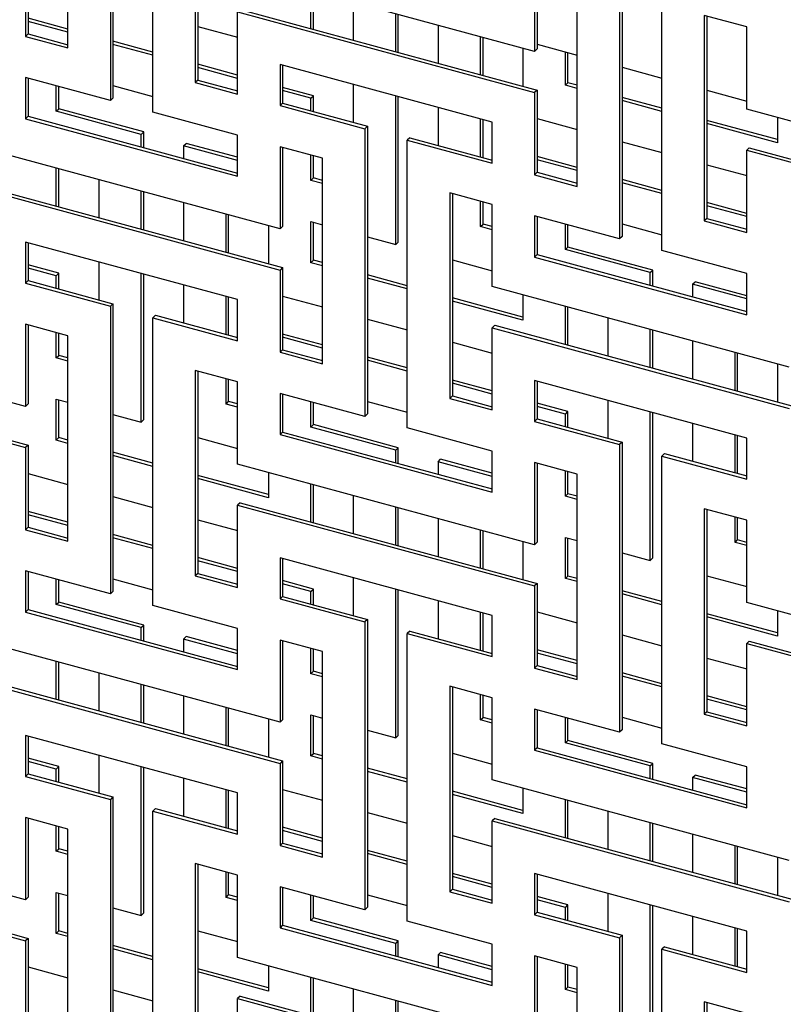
# Model space of a CAD drawing. Header units: millimetres. Extents: x -474 to 5676, y -231 to 4074.
# Tile 36 of 43: x 4274 to 4407, y 2572 to 2743. Entities that reach past the tile are written whole.
import ezdxf

# ---------------------------------------------------------------- set-up
doc = ezdxf.new("R2010")
doc.units = ezdxf.units.MM
doc.header["$LTSCALE"] = 12

msp = doc.modelspace()

# ---------------------------------------------------------------- linework, layer by layer
for p, q in [((4289.64, 2779.18), (4289.64, 2729.18)), ((4290.09, 2779.62), (4290.09, 2729.62)), ((4297.01, 2727.18), (4297.01, 2777.18)), ((4282.27, 2738.33), (4282.27, 2774.04)), ((4304.38, 2768.03), (4304.38, 2732.32)), ((4304.83, 2767.91), (4304.83, 2732.75)), ((4274.9, 2754.61), (4274.9, 2740.33)), ((4275.35, 2755.05), (4275.35, 2740.77)), ((4378.08, 2755.14), (4378.08, 2705.14)), ((4378.53, 2755.58), (4378.53, 2705.58)), ((4385.45, 2703.14), (4385.45, 2753.14)), ((4363.34, 2737.72), (4311.75, 2751.74)), ((4363.34, 2752.01), (4363.34, 2737.72)), ((4363.79, 2751.88), (4363.79, 2738.16)), ((4370.71, 2714.29), (4370.71, 2750)), ((4324.47, 2741.7), (4324.47, 2748.29)), ((4324.91, 2741.58), (4324.91, 2748.16)), ((4331.84, 2746.28), (4331.84, 2739.7)), ((4311.75, 2730.31), (4311.75, 2744.6)), ((4311.75, 2744.6), (4363.34, 2730.58)), ((4312.2, 2745.04), (4363.79, 2731.01)), ((4282.27, 2741.62), (4275.35, 2743.5)), ((4282.27, 2741.06), (4275.35, 2742.95)), ((4339.21, 2737.7), (4339.21, 2744.28)), ((4339.65, 2737.57), (4339.65, 2744.16)), ((4400.19, 2741.99), (4392.82, 2743.99)), ((4392.82, 2743.99), (4392.82, 2708.28)), ((4393.27, 2743.87), (4393.27, 2708.72)), ((4304.83, 2742.08), (4311.75, 2740.2)), ((4346.58, 2742.28), (4346.58, 2735.69)), ((4400.19, 2727.71), (4400.19, 2741.99)), ((4275.35, 2740.77), (4274.9, 2740.33)), ((4274.9, 2740.33), (4282.27, 2738.33)), ((4275.35, 2740.77), (4282.27, 2738.88)), ((4297.01, 2737.62), (4290.09, 2739.5)), ((4353.95, 2733.69), (4353.95, 2740.27)), ((4354.39, 2733.57), (4354.39, 2740.15)), ((4297.01, 2737.06), (4290.09, 2738.94)), ((4361.32, 2738.27), (4361.32, 2731.69)), ((4363.79, 2738.16), (4363.34, 2737.72)), ((4363.79, 2738.99), (4370.71, 2737.11)), ((4368.69, 2731.86), (4368.69, 2737.66)), ((4369.13, 2732.3), (4369.13, 2737.54)), ((4311.75, 2733.61), (4304.83, 2735.49)), ((4311.75, 2733.05), (4304.83, 2734.93)), ((4355.97, 2725.44), (4319.12, 2735.45)), ((4319.12, 2735.45), (4319.12, 2728.31)), ((4319.57, 2735.33), (4319.57, 2728.75)), ((4378.53, 2734.99), (4385.45, 2733.1)), ((4289.64, 2729.18), (4274.9, 2733.18)), ((4274.9, 2733.18), (4274.9, 2726.04)), ((4275.35, 2733.06), (4275.35, 2726.48)), ((4304.83, 2732.75), (4304.38, 2732.32)), ((4304.38, 2732.32), (4311.75, 2730.31)), ((4304.83, 2732.75), (4311.75, 2730.87)), ((4280.24, 2727.33), (4280.24, 2731.73)), ((4280.69, 2727.77), (4280.69, 2731.61)), ((4290.09, 2731.8), (4297.01, 2729.91)), ((4324.91, 2730.03), (4319.57, 2731.49)), ((4324.47, 2729.6), (4319.57, 2730.93)), ((4331.84, 2732), (4331.84, 2725.41)), ((4363.79, 2731.01), (4363.34, 2730.58)), ((4363.79, 2731.01), (4363.79, 2716.73)), ((4368.69, 2731.86), (4369.13, 2732.3)), ((4370.71, 2731.31), (4368.69, 2731.86)), ((4370.71, 2731.87), (4369.13, 2732.3)), ((4393.27, 2730.98), (4400.19, 2729.1)), ((4290.09, 2729.62), (4289.64, 2729.18)), ((4324.47, 2729.6), (4324.91, 2730.03)), ((4324.47, 2727.42), (4324.47, 2729.6)), ((4324.91, 2727.29), (4324.91, 2730.03)), ((4339.21, 2704.16), (4339.21, 2729.99)), ((4339.65, 2704.6), (4339.65, 2729.87)), ((4363.34, 2730.58), (4363.34, 2716.29)), ((4385.45, 2727.87), (4378.53, 2729.75)), ((4385.45, 2727.31), (4378.53, 2729.19)), ((4280.24, 2727.33), (4280.69, 2727.77)), ((4294.98, 2723.32), (4280.24, 2727.33)), ((4295.43, 2723.76), (4280.69, 2727.77)), ((4319.57, 2728.75), (4319.12, 2728.31)), ((4319.12, 2728.31), (4333.86, 2724.3)), ((4319.57, 2728.75), (4334.31, 2724.74)), ((4346.58, 2727.99), (4346.58, 2721.41)), ((4451.78, 2713.68), (4400.19, 2727.71)), ((4275.35, 2726.48), (4274.9, 2726.04)), ((4274.9, 2726.04), (4311.75, 2716.03)), ((4275.35, 2726.48), (4311.75, 2716.58)), ((4311.75, 2723.17), (4297.01, 2727.18)), ((4353.95, 2719.4), (4353.95, 2725.99)), ((4354.39, 2719.28), (4354.39, 2725.86)), ((4363.79, 2726.05), (4370.71, 2724.17)), ((4405.54, 2722.41), (4393.27, 2725.74)), ((4405.54, 2726.25), (4405.54, 2721.85)), ((4294.98, 2723.32), (4295.43, 2723.76)), ((4295.43, 2721.02), (4295.43, 2723.76)), ((4334.31, 2724.74), (4333.86, 2724.3)), ((4333.86, 2724.3), (4333.86, 2674.3)), ((4334.31, 2724.74), (4334.31, 2674.74)), ((4355.97, 2718.3), (4355.97, 2725.44)), ((4405.54, 2721.85), (4393.27, 2725.18)), ((4294.98, 2721.14), (4294.98, 2723.32)), ((4311.75, 2716.03), (4311.75, 2723.17)), ((4341.68, 2722.74), (4341.23, 2722.3)), ((4341.23, 2672.3), (4341.23, 2722.3)), ((4341.23, 2722.3), (4355.97, 2718.3)), ((4341.68, 2722.74), (4355.97, 2718.85)), ((4378.53, 2722.05), (4385.45, 2720.17)), ((4319.12, 2706.88), (4267.53, 2720.9)), ((4302.36, 2721.32), (4302.8, 2721.76)), ((4302.36, 2721.32), (4302.36, 2719.14)), ((4311.75, 2718.77), (4302.36, 2721.32)), ((4311.75, 2719.33), (4302.8, 2721.76)), ((4326.49, 2719.16), (4319.12, 2721.17)), ((4319.12, 2721.17), (4319.12, 2706.88)), ((4319.57, 2721.04), (4319.57, 2707.32)), ((4400.64, 2721), (4400.19, 2720.56)), ((4400.19, 2706.28), (4400.19, 2720.56)), ((4400.19, 2720.56), (4451.78, 2706.54)), ((4400.64, 2721), (4452.23, 2706.98)), ((4324.47, 2715.31), (4324.47, 2719.71)), ((4324.91, 2715.75), (4324.91, 2719.59)), ((4326.49, 2683.45), (4326.49, 2719.16)), ((4370.71, 2717.59), (4363.79, 2719.47)), ((4370.71, 2717.03), (4363.79, 2718.91)), ((4280.24, 2710.86), (4280.24, 2717.45)), ((4280.69, 2710.74), (4280.69, 2717.32)), ((4393.27, 2718.04), (4400.19, 2716.16)), ((4287.62, 2715.44), (4287.62, 2708.86)), ((4324.47, 2715.31), (4324.91, 2715.75)), ((4326.49, 2714.76), (4324.47, 2715.31)), ((4326.49, 2715.32), (4324.91, 2715.75)), ((4363.79, 2716.73), (4363.34, 2716.29)), ((4363.34, 2716.29), (4370.71, 2714.29)), ((4363.79, 2716.73), (4370.71, 2714.85)), ((4385.45, 2713.58), (4378.53, 2715.46)), ((4267.53, 2713.76), (4319.12, 2699.74)), ((4267.98, 2714.2), (4319.57, 2700.17)), ((4385.45, 2713.02), (4378.53, 2714.9)), ((4294.98, 2706.86), (4294.98, 2713.44)), ((4295.43, 2706.73), (4295.43, 2713.32)), ((4355.97, 2711.15), (4348.6, 2713.15)), ((4348.6, 2713.15), (4348.6, 2677.44)), ((4349.05, 2713.03), (4349.05, 2677.88)), ((4302.36, 2711.44), (4302.36, 2704.85)), ((4353.95, 2707.3), (4353.95, 2711.7)), ((4354.39, 2707.74), (4354.39, 2711.58)), ((4355.97, 2696.87), (4355.97, 2711.15)), ((4400.19, 2709.57), (4393.27, 2711.46)), ((4400.19, 2709.02), (4393.27, 2710.9)), ((4309.73, 2702.85), (4309.73, 2709.43)), ((4310.17, 2702.73), (4310.17, 2709.31)), ((4378.08, 2705.14), (4363.34, 2709.15)), ((4363.34, 2709.15), (4363.34, 2702)), ((4363.79, 2709.03), (4363.79, 2702.44)), ((4393.27, 2708.72), (4392.82, 2708.28)), ((4393.27, 2708.72), (4400.19, 2706.84)), ((4317.1, 2707.43), (4317.1, 2700.85)), ((4319.57, 2707.32), (4319.12, 2706.88)), ((4324.47, 2708.17), (4326.49, 2707.62)), ((4324.47, 2701.02), (4324.47, 2708.17)), ((4324.91, 2701.46), (4324.91, 2708.05)), ((4353.95, 2707.3), (4354.39, 2707.74)), ((4355.97, 2706.75), (4353.95, 2707.3)), ((4355.97, 2707.31), (4354.39, 2707.74)), ((4368.69, 2703.29), (4368.69, 2707.7)), ((4369.13, 2703.73), (4369.13, 2707.57)), ((4378.53, 2707.76), (4385.45, 2705.88)), ((4392.82, 2708.28), (4400.19, 2706.28)), ((4334.31, 2705.49), (4339.21, 2704.16)), ((4378.53, 2705.58), (4378.08, 2705.14)), ((4311.75, 2694.6), (4274.9, 2704.61)), ((4274.9, 2704.61), (4274.9, 2697.47)), ((4275.35, 2704.49), (4275.35, 2697.91)), ((4339.21, 2704.16), (4339.65, 2704.6)), ((4368.69, 2703.29), (4369.13, 2703.73)), ((4383.43, 2699.29), (4368.69, 2703.29)), ((4383.87, 2699.72), (4369.13, 2703.73)), ((4363.79, 2702.44), (4363.34, 2702)), ((4363.34, 2702), (4400.19, 2691.99)), ((4363.79, 2702.44), (4400.19, 2692.55)), ((4400.19, 2699.13), (4385.45, 2703.14)), ((4280.69, 2699.19), (4275.35, 2700.65)), ((4280.24, 2698.76), (4275.35, 2700.09)), ((4287.62, 2701.16), (4287.62, 2694.57)), ((4319.57, 2700.17), (4319.12, 2699.74)), ((4319.57, 2700.17), (4319.57, 2685.89)), ((4324.47, 2701.02), (4324.91, 2701.46)), ((4326.49, 2700.47), (4324.47, 2701.02)), ((4326.49, 2701.03), (4324.91, 2701.46)), ((4349.05, 2701.49), (4355.97, 2699.6)), ((4280.24, 2698.76), (4280.69, 2699.19)), ((4280.24, 2696.58), (4280.24, 2698.76)), ((4280.69, 2696.45), (4280.69, 2699.19)), ((4294.98, 2673.32), (4294.98, 2699.15)), ((4295.43, 2673.76), (4295.43, 2699.03)), ((4319.12, 2699.74), (4319.12, 2685.45)), ((4341.23, 2697.03), (4334.31, 2698.91)), ((4341.23, 2696.47), (4334.31, 2698.35)), ((4383.43, 2699.29), (4383.87, 2699.72)), ((4383.43, 2697.1), (4383.43, 2699.29)), ((4383.87, 2696.98), (4383.87, 2699.72)), ((4400.19, 2691.99), (4400.19, 2699.13)), ((4275.35, 2697.91), (4274.9, 2697.47)), ((4274.9, 2697.47), (4289.64, 2693.46)), ((4275.35, 2697.91), (4290.09, 2693.9)), ((4302.36, 2697.15), (4302.36, 2690.57)), ((4407.56, 2682.84), (4355.97, 2696.87)), ((4390.8, 2697.28), (4391.25, 2697.72)), ((4390.8, 2697.28), (4390.8, 2695.1)), ((4400.19, 2694.73), (4390.8, 2697.28)), ((4400.19, 2695.29), (4391.25, 2697.72)), ((4309.73, 2688.56), (4309.73, 2695.15)), ((4310.17, 2688.44), (4310.17, 2695.02)), ((4319.57, 2695.21), (4326.49, 2693.33)), ((4361.32, 2691.57), (4349.05, 2694.9)), ((4361.32, 2695.41), (4361.32, 2691.01)), ((4290.09, 2693.9), (4289.64, 2693.46)), ((4289.64, 2693.46), (4289.64, 2643.46)), ((4290.09, 2693.9), (4290.09, 2643.9)), ((4311.75, 2687.46), (4311.75, 2694.6)), ((4361.32, 2691.01), (4349.05, 2694.34)), ((4368.69, 2686.83), (4368.69, 2693.41)), ((4369.13, 2686.7), (4369.13, 2693.29)), ((4297.46, 2691.9), (4297.01, 2691.46)), ((4297.01, 2641.46), (4297.01, 2691.46)), ((4297.01, 2691.46), (4311.75, 2687.46)), ((4297.46, 2691.9), (4311.75, 2688.01)), ((4376.06, 2691.41), (4376.06, 2684.82)), ((4274.9, 2676.04), (4223.31, 2690.06)), ((4282.27, 2688.32), (4274.9, 2690.33)), ((4274.9, 2690.33), (4274.9, 2676.04)), ((4275.35, 2690.2), (4275.35, 2676.48)), ((4334.31, 2691.21), (4341.23, 2689.33)), ((4356.42, 2690.16), (4355.97, 2689.72)), ((4355.97, 2675.44), (4355.97, 2689.72)), ((4355.97, 2689.72), (4407.56, 2675.7)), ((4356.42, 2690.16), (4408.01, 2676.14)), ((4280.24, 2684.47), (4280.24, 2688.87)), ((4280.69, 2684.91), (4280.69, 2688.75)), ((4282.27, 2652.61), (4282.27, 2688.32)), ((4326.49, 2686.75), (4319.57, 2688.63)), ((4326.49, 2686.19), (4319.57, 2688.07)), ((4383.43, 2682.82), (4383.43, 2689.4)), ((4383.87, 2682.7), (4383.87, 2689.28)), ((4349.05, 2687.2), (4355.97, 2685.32)), ((4390.8, 2687.4), (4390.8, 2680.82)), ((4280.24, 2684.47), (4280.69, 2684.91)), ((4282.27, 2683.92), (4280.24, 2684.47)), ((4282.27, 2684.48), (4280.69, 2684.91)), ((4319.57, 2685.89), (4319.12, 2685.45)), ((4319.12, 2685.45), (4326.49, 2683.45)), ((4319.57, 2685.89), (4326.49, 2684.01)), ((4341.23, 2682.74), (4334.31, 2684.62)), ((4398.17, 2678.81), (4398.17, 2685.4)), ((4398.62, 2678.69), (4398.62, 2685.28)), ((4223.31, 2682.92), (4274.9, 2668.9)), ((4223.76, 2683.36), (4275.35, 2669.33)), ((4341.23, 2682.18), (4334.31, 2684.06)), ((4405.54, 2683.39), (4405.54, 2676.81)), ((4311.75, 2680.31), (4304.38, 2682.31)), ((4304.38, 2682.31), (4304.38, 2646.6)), ((4304.83, 2682.19), (4304.83, 2647.04)), ((4309.73, 2676.46), (4309.73, 2680.86)), ((4310.17, 2676.9), (4310.17, 2680.74)), ((4311.75, 2666.03), (4311.75, 2680.31)), ((4355.97, 2678.73), (4349.05, 2680.62)), ((4355.97, 2678.18), (4349.05, 2680.06)), ((4400.19, 2670.56), (4363.34, 2680.57)), ((4363.34, 2680.57), (4363.34, 2673.43)), ((4363.79, 2680.45), (4363.79, 2673.87)), ((4333.86, 2674.3), (4319.12, 2678.31)), ((4319.12, 2678.31), (4319.12, 2671.16)), ((4319.57, 2678.19), (4319.57, 2671.6)), ((4349.05, 2677.88), (4348.6, 2677.44)), ((4349.05, 2677.88), (4355.97, 2676)), ((4275.35, 2676.48), (4274.9, 2676.04)), ((4280.24, 2677.33), (4282.27, 2676.78)), ((4280.24, 2670.18), (4280.24, 2677.33)), ((4280.69, 2670.62), (4280.69, 2677.21)), ((4309.73, 2676.46), (4310.17, 2676.9)), ((4311.75, 2675.91), (4309.73, 2676.46)), ((4311.75, 2676.47), (4310.17, 2676.9)), ((4324.47, 2672.45), (4324.47, 2676.86)), ((4324.91, 2672.89), (4324.91, 2676.73)), ((4334.31, 2676.92), (4341.23, 2675.04)), ((4348.6, 2677.44), (4355.97, 2675.44)), ((4369.13, 2675.16), (4363.79, 2676.61)), ((4368.69, 2674.72), (4363.79, 2676.05)), ((4376.06, 2677.12), (4376.06, 2670.54)), ((4290.09, 2674.65), (4294.98, 2673.32)), ((4334.31, 2674.74), (4333.86, 2674.3)), ((4368.69, 2674.72), (4369.13, 2675.16)), ((4368.69, 2672.54), (4368.69, 2674.72)), ((4369.13, 2672.42), (4369.13, 2675.16)), ((4383.43, 2649.28), (4383.43, 2675.12)), ((4383.87, 2649.72), (4383.87, 2674.99)), ((4294.98, 2673.32), (4295.43, 2673.76)), ((4324.47, 2672.45), (4324.91, 2672.89)), ((4339.21, 2668.45), (4324.47, 2672.45)), ((4339.65, 2668.88), (4324.91, 2672.89)), ((4363.79, 2673.87), (4363.34, 2673.43)), ((4363.34, 2673.43), (4378.08, 2669.43)), ((4363.79, 2673.87), (4378.53, 2669.86)), ((4390.8, 2673.11), (4390.8, 2666.53)), ((4319.57, 2671.6), (4319.12, 2671.16)), ((4319.12, 2671.16), (4355.97, 2661.15)), ((4319.57, 2671.6), (4355.97, 2661.71)), ((4355.97, 2668.29), (4341.23, 2672.3)), ((4398.17, 2664.53), (4398.17, 2671.11)), ((4398.62, 2664.41), (4398.62, 2670.99)), ((4275.35, 2669.33), (4274.9, 2668.9)), ((4275.35, 2669.33), (4275.35, 2655.05)), ((4280.24, 2670.18), (4280.69, 2670.62)), ((4282.27, 2669.63), (4280.24, 2670.18)), ((4282.27, 2670.19), (4280.69, 2670.62)), ((4304.83, 2670.65), (4311.75, 2668.76)), ((4378.53, 2669.86), (4378.08, 2669.43)), ((4378.08, 2669.43), (4378.08, 2619.43)), ((4378.53, 2669.86), (4378.53, 2619.86)), ((4400.19, 2663.42), (4400.19, 2670.56)), ((4274.9, 2668.9), (4274.9, 2654.61)), ((4297.01, 2666.19), (4290.09, 2668.07)), ((4297.01, 2665.63), (4290.09, 2667.51)), ((4339.21, 2668.45), (4339.65, 2668.88)), ((4339.21, 2666.26), (4339.21, 2668.45)), ((4339.65, 2666.14), (4339.65, 2668.88)), ((4355.97, 2661.15), (4355.97, 2668.29)), ((4385.9, 2667.86), (4385.45, 2667.42)), ((4385.45, 2617.42), (4385.45, 2667.42)), ((4385.45, 2667.42), (4400.19, 2663.42)), ((4385.9, 2667.86), (4400.19, 2663.98)), ((4363.34, 2652), (4311.75, 2666.03)), ((4346.58, 2666.44), (4347.02, 2666.88)), ((4346.58, 2666.44), (4346.58, 2664.26)), ((4355.97, 2663.89), (4346.58, 2666.44)), ((4355.97, 2664.45), (4347.02, 2666.88)), ((4370.71, 2664.29), (4363.34, 2666.29)), ((4363.34, 2666.29), (4363.34, 2652)), ((4363.79, 2666.17), (4363.79, 2652.44)), ((4275.35, 2664.37), (4282.27, 2662.49)), ((4317.1, 2660.73), (4304.83, 2664.06)), ((4317.1, 2664.57), (4317.1, 2660.17)), ((4368.69, 2660.43), (4368.69, 2664.84)), ((4369.13, 2660.87), (4369.13, 2664.72)), ((4370.71, 2628.57), (4370.71, 2664.29)), ((4317.1, 2660.17), (4304.83, 2663.5)), ((4324.47, 2655.99), (4324.47, 2662.57)), ((4324.91, 2655.86), (4324.91, 2662.45)), ((4331.84, 2660.57), (4331.84, 2653.98)), ((4368.69, 2660.43), (4369.13, 2660.87)), ((4370.71, 2660.44), (4369.13, 2660.87)), ((4290.09, 2660.37), (4297.01, 2658.49)), ((4312.2, 2659.32), (4311.75, 2658.88)), ((4311.75, 2644.6), (4311.75, 2658.88)), ((4311.75, 2658.88), (4363.34, 2644.86)), ((4312.2, 2659.32), (4363.79, 2645.3)), ((4370.71, 2659.88), (4368.69, 2660.43)), ((4282.27, 2655.91), (4275.35, 2657.79)), ((4282.27, 2655.35), (4275.35, 2657.23)), ((4339.21, 2651.98), (4339.21, 2658.56)), ((4339.65, 2651.86), (4339.65, 2658.44)), ((4400.19, 2656.27), (4392.82, 2658.28)), ((4392.82, 2658.28), (4392.82, 2622.56)), ((4393.27, 2658.16), (4393.27, 2623)), ((4304.83, 2656.36), (4311.75, 2654.48)), ((4346.58, 2656.56), (4346.58, 2649.98)), ((4398.17, 2652.42), (4398.17, 2656.82)), ((4398.62, 2652.86), (4398.62, 2656.7)), ((4400.19, 2641.99), (4400.19, 2656.27)), ((4275.35, 2655.05), (4274.9, 2654.61)), ((4274.9, 2654.61), (4282.27, 2652.61)), ((4275.35, 2655.05), (4282.27, 2653.17)), ((4297.01, 2651.9), (4290.09, 2653.78)), ((4353.95, 2647.97), (4353.95, 2654.56)), ((4354.39, 2647.85), (4354.39, 2654.44)), ((4297.01, 2651.34), (4290.09, 2653.22)), ((4361.32, 2652.55), (4361.32, 2645.97)), ((4363.79, 2652.44), (4363.34, 2652)), ((4368.69, 2653.29), (4370.71, 2652.74)), ((4368.69, 2646.15), (4368.69, 2653.29)), ((4369.13, 2646.58), (4369.13, 2653.17)), ((4398.17, 2652.42), (4398.62, 2652.86)), ((4400.19, 2651.87), (4398.17, 2652.42)), ((4400.19, 2652.43), (4398.62, 2652.86)), ((4378.53, 2650.62), (4383.43, 2649.28)), ((4311.75, 2647.89), (4304.83, 2649.78)), ((4311.75, 2647.34), (4304.83, 2649.22)), ((4355.97, 2639.72), (4319.12, 2649.73)), ((4319.12, 2649.73), (4319.12, 2642.59)), ((4319.57, 2649.61), (4319.57, 2643.03)), ((4383.43, 2649.28), (4383.87, 2649.72)), ((4289.64, 2643.46), (4274.9, 2647.47)), ((4274.9, 2647.47), (4274.9, 2640.32)), ((4275.35, 2647.35), (4275.35, 2640.76)), ((4304.83, 2647.04), (4304.38, 2646.6)), ((4304.83, 2647.04), (4311.75, 2645.16)), ((4280.24, 2641.61), (4280.24, 2646.02)), ((4280.69, 2642.05), (4280.69, 2645.89)), ((4290.09, 2646.08), (4297.01, 2644.2)), ((4304.38, 2646.6), (4311.75, 2644.6)), ((4324.91, 2644.32), (4319.57, 2645.77)), ((4324.47, 2643.88), (4319.57, 2645.21)), ((4331.84, 2646.28), (4331.84, 2639.7)), ((4363.79, 2645.3), (4363.34, 2644.86)), ((4363.79, 2645.3), (4363.79, 2631.01)), ((4368.69, 2646.15), (4369.13, 2646.58)), ((4370.71, 2645.6), (4368.69, 2646.15)), ((4370.71, 2646.16), (4369.13, 2646.58)), ((4393.27, 2646.61), (4400.19, 2644.73)), ((4290.09, 2643.9), (4289.64, 2643.46)), ((4324.47, 2643.88), (4324.91, 2644.32)), ((4324.47, 2641.7), (4324.47, 2643.88)), ((4324.91, 2641.58), (4324.91, 2644.32)), ((4339.21, 2618.44), (4339.21, 2644.28)), ((4339.65, 2618.88), (4339.65, 2644.15)), ((4363.34, 2644.86), (4363.34, 2630.58)), ((4385.45, 2642.15), (4378.53, 2644.03)), ((4385.45, 2641.59), (4378.53, 2643.47)), ((4280.24, 2641.61), (4280.69, 2642.05)), ((4295.43, 2638.04), (4280.69, 2642.05)), ((4319.57, 2643.03), (4319.12, 2642.59)), ((4319.12, 2642.59), (4333.86, 2638.59)), ((4319.57, 2643.03), (4334.31, 2639.02)), ((4346.58, 2642.27), (4346.58, 2635.69)), ((4451.78, 2627.97), (4400.19, 2641.99)), ((4275.35, 2640.76), (4274.9, 2640.32)), ((4274.9, 2640.32), (4311.75, 2630.31)), ((4275.35, 2640.76), (4311.75, 2630.87)), ((4294.98, 2637.61), (4280.24, 2641.61)), ((4311.75, 2637.45), (4297.01, 2641.46)), ((4353.95, 2633.69), (4353.95, 2640.27)), ((4354.39, 2633.57), (4354.39, 2640.15)), ((4363.79, 2640.34), (4370.71, 2638.45)), ((4405.54, 2636.69), (4393.27, 2640.02)), ((4405.54, 2640.54), (4405.54, 2636.13)), ((4334.31, 2639.02), (4333.86, 2638.59)), ((4333.86, 2638.59), (4333.86, 2588.59)), ((4334.31, 2639.02), (4334.31, 2589.02)), ((4355.97, 2632.58), (4355.97, 2639.72)), ((4405.54, 2636.13), (4393.27, 2639.47)), ((4294.98, 2637.61), (4295.43, 2638.04)), ((4294.98, 2635.42), (4294.98, 2637.61)), ((4295.43, 2635.3), (4295.43, 2638.04)), ((4311.75, 2630.31), (4311.75, 2637.45)), ((4341.68, 2637.02), (4341.23, 2636.58)), ((4341.23, 2586.58), (4341.23, 2636.58)), ((4341.23, 2636.58), (4355.97, 2632.58)), ((4341.68, 2637.02), (4355.97, 2633.14)), ((4319.12, 2621.16), (4267.53, 2635.19)), ((4302.36, 2635.6), (4302.8, 2636.04)), ((4302.36, 2635.6), (4302.36, 2633.42)), ((4311.75, 2633.05), (4302.36, 2635.6)), ((4311.75, 2633.61), (4302.8, 2636.04)), ((4326.49, 2633.45), (4319.12, 2635.45)), ((4319.12, 2635.45), (4319.12, 2621.16)), ((4319.57, 2635.33), (4319.57, 2621.6)), ((4378.53, 2636.33), (4385.45, 2634.45)), ((4400.64, 2635.28), (4400.19, 2634.85)), ((4400.19, 2620.56), (4400.19, 2634.85)), ((4400.19, 2634.85), (4451.78, 2620.82)), ((4400.64, 2635.28), (4452.23, 2621.26)), ((4324.47, 2629.59), (4324.47, 2634)), ((4324.91, 2630.03), (4324.91, 2633.88)), ((4326.49, 2597.73), (4326.49, 2633.45)), ((4370.71, 2631.87), (4363.79, 2633.75)), ((4370.71, 2631.31), (4363.79, 2633.19)), ((4280.24, 2625.14), (4280.24, 2631.73)), ((4280.69, 2625.02), (4280.69, 2631.61)), ((4393.27, 2632.32), (4400.19, 2630.44)), ((4287.62, 2629.73), (4287.62, 2623.14)), ((4324.47, 2629.59), (4324.91, 2630.03)), ((4326.49, 2629.6), (4324.91, 2630.03)), ((4363.79, 2631.01), (4363.34, 2630.58)), ((4363.34, 2630.58), (4370.71, 2628.57)), ((4363.79, 2631.01), (4370.71, 2629.13)), ((4385.45, 2627.86), (4378.53, 2629.75)), ((4267.53, 2628.04), (4319.12, 2614.02)), ((4267.98, 2628.48), (4319.57, 2614.46)), ((4326.49, 2629.04), (4324.47, 2629.59)), ((4385.45, 2627.3), (4378.53, 2629.19)), ((4294.98, 2621.14), (4294.98, 2627.72)), ((4295.43, 2621.02), (4295.43, 2627.6)), ((4355.97, 2625.43), (4348.6, 2627.44)), ((4348.6, 2627.44), (4348.6, 2591.72)), ((4349.05, 2627.32), (4349.05, 2592.16)), ((4302.36, 2625.72), (4302.36, 2619.14)), ((4353.95, 2621.58), (4353.95, 2625.98)), ((4354.39, 2622.02), (4354.39, 2625.86)), ((4355.97, 2611.15), (4355.97, 2625.43)), ((4400.19, 2623.86), (4393.27, 2625.74)), ((4400.19, 2623.3), (4393.27, 2625.18)), ((4309.73, 2617.13), (4309.73, 2623.72)), ((4310.17, 2617.01), (4310.17, 2623.6)), ((4378.08, 2619.43), (4363.34, 2623.43)), ((4363.34, 2623.43), (4363.34, 2616.29)), ((4363.79, 2623.31), (4363.79, 2616.72)), ((4393.27, 2623), (4392.82, 2622.56)), ((4393.27, 2623), (4400.19, 2621.12)), ((4317.1, 2621.71), (4317.1, 2615.13)), ((4319.57, 2621.6), (4319.12, 2621.16)), ((4324.47, 2622.45), (4326.49, 2621.9)), ((4324.47, 2615.31), (4324.47, 2622.45)), ((4324.91, 2615.74), (4324.91, 2622.33)), ((4353.95, 2621.58), (4354.39, 2622.02)), ((4355.97, 2621.03), (4353.95, 2621.58)), ((4355.97, 2621.59), (4354.39, 2622.02)), ((4368.69, 2617.58), (4368.69, 2621.98)), ((4369.13, 2618.01), (4369.13, 2621.86)), ((4378.53, 2622.04), (4385.45, 2620.16)), ((4392.82, 2622.56), (4400.19, 2620.56)), ((4334.31, 2619.78), (4339.21, 2618.44)), ((4378.53, 2619.86), (4378.08, 2619.43)), ((4311.75, 2608.88), (4274.9, 2618.89)), ((4274.9, 2618.89), (4274.9, 2611.75)), ((4275.35, 2618.77), (4275.35, 2612.19)), ((4339.21, 2618.44), (4339.65, 2618.88)), ((4368.69, 2617.58), (4369.13, 2618.01)), ((4383.87, 2614.01), (4369.13, 2618.01)), ((4363.79, 2616.72), (4363.34, 2616.29)), ((4363.34, 2616.29), (4400.19, 2606.27)), ((4363.79, 2616.72), (4400.19, 2606.83)), ((4383.43, 2613.57), (4368.69, 2617.58)), ((4400.19, 2613.42), (4385.45, 2617.42)), ((4280.69, 2613.48), (4275.35, 2614.93)), ((4280.24, 2613.04), (4275.35, 2614.37)), ((4287.62, 2615.44), (4287.62, 2608.86)), ((4319.57, 2614.46), (4319.12, 2614.02)), ((4319.57, 2614.46), (4319.57, 2600.17)), ((4324.47, 2615.31), (4324.91, 2615.74)), ((4326.49, 2614.76), (4324.47, 2615.31)), ((4326.49, 2615.32), (4324.91, 2615.74)), ((4349.05, 2615.77), (4355.97, 2613.89)), ((4280.24, 2613.04), (4280.69, 2613.48)), ((4280.24, 2610.86), (4280.24, 2613.04)), ((4280.69, 2610.74), (4280.69, 2613.48)), ((4294.98, 2587.6), (4294.98, 2613.44)), ((4295.43, 2588.04), (4295.43, 2613.31)), ((4319.12, 2614.02), (4319.12, 2599.74)), ((4341.23, 2611.31), (4334.31, 2613.19)), ((4341.23, 2610.75), (4334.31, 2612.63)), ((4383.43, 2613.57), (4383.87, 2614.01)), ((4383.43, 2611.39), (4383.43, 2613.57)), ((4383.87, 2611.27), (4383.87, 2614.01)), ((4400.19, 2606.27), (4400.19, 2613.42)), ((4275.35, 2612.19), (4274.9, 2611.75)), ((4274.9, 2611.75), (4289.64, 2607.75)), ((4275.35, 2612.19), (4290.09, 2608.18)), ((4302.36, 2611.43), (4302.36, 2604.85)), ((4407.56, 2597.13), (4355.97, 2611.15)), ((4390.8, 2611.57), (4391.25, 2612)), ((4390.8, 2611.57), (4390.8, 2609.38)), ((4400.19, 2609.01), (4390.8, 2611.57)), ((4400.19, 2609.57), (4391.25, 2612)), ((4309.73, 2602.85), (4309.73, 2609.43)), ((4310.17, 2602.73), (4310.17, 2609.31)), ((4319.57, 2609.5), (4326.49, 2607.61)), ((4361.32, 2605.85), (4349.05, 2609.18)), ((4361.32, 2609.7), (4361.32, 2605.29)), ((4290.09, 2608.18), (4289.64, 2607.75)), ((4289.64, 2607.75), (4289.64, 2557.75)), ((4290.09, 2608.18), (4290.09, 2558.18)), ((4311.75, 2601.74), (4311.75, 2608.88)), ((4361.32, 2605.29), (4349.05, 2608.63)), ((4368.69, 2601.11), (4368.69, 2607.69)), ((4369.13, 2600.99), (4369.13, 2607.57)), ((4297.46, 2606.18), (4297.01, 2605.74)), ((4297.01, 2555.74), (4297.01, 2605.74)), ((4297.01, 2605.74), (4311.75, 2601.74)), ((4297.46, 2606.18), (4311.75, 2602.3)), ((4274.9, 2590.32), (4223.31, 2604.35)), ((4282.27, 2602.61), (4274.9, 2604.61)), ((4274.9, 2604.61), (4274.9, 2590.32)), ((4275.35, 2604.49), (4275.35, 2590.76)), ((4334.31, 2605.49), (4341.23, 2603.61)), ((4356.42, 2604.44), (4355.97, 2604.01)), ((4355.97, 2589.72), (4355.97, 2604.01)), ((4355.97, 2604.01), (4407.56, 2589.98)), ((4356.42, 2604.44), (4408.01, 2590.42)), ((4376.06, 2605.69), (4376.06, 2599.11)), ((4280.24, 2598.75), (4280.24, 2603.16)), ((4280.69, 2599.19), (4280.69, 2603.03)), ((4282.27, 2566.89), (4282.27, 2602.61)), ((4326.49, 2601.03), (4319.57, 2602.91)), ((4326.49, 2600.47), (4319.57, 2602.35)), ((4383.43, 2597.1), (4383.43, 2603.69)), ((4383.87, 2596.98), (4383.87, 2603.57)), ((4349.05, 2601.48), (4355.97, 2599.6)), ((4390.8, 2601.68), (4390.8, 2595.1)), ((4280.24, 2598.75), (4280.69, 2599.19)), ((4282.27, 2598.76), (4280.69, 2599.19)), ((4319.57, 2600.17), (4319.12, 2599.74)), ((4319.12, 2599.74), (4326.49, 2597.73)), ((4319.57, 2600.17), (4326.49, 2598.29)), ((4341.23, 2597.02), (4334.31, 2598.9)), ((4398.17, 2593.1), (4398.17, 2599.68)), ((4398.62, 2592.97), (4398.62, 2599.56)), ((4223.31, 2597.2), (4274.9, 2583.18)), ((4223.76, 2597.64), (4275.35, 2583.62)), ((4282.27, 2598.2), (4280.24, 2598.75)), ((4341.23, 2596.46), (4334.31, 2598.35)), ((4405.54, 2597.68), (4405.54, 2591.09)), ((4311.75, 2594.59), (4304.38, 2596.6)), ((4304.38, 2596.6), (4304.38, 2560.88)), ((4304.83, 2596.48), (4304.83, 2561.32)), ((4309.73, 2590.74), (4309.73, 2595.14)), ((4310.17, 2591.18), (4310.17, 2595.02)), ((4311.75, 2580.31), (4311.75, 2594.59)), ((4355.97, 2593.02), (4349.05, 2594.9)), ((4355.97, 2592.46), (4349.05, 2594.34)), ((4400.19, 2584.84), (4363.34, 2594.86)), ((4363.34, 2594.86), (4363.34, 2587.72)), ((4363.79, 2594.74), (4363.79, 2588.15)), ((4333.86, 2588.59), (4319.12, 2592.59)), ((4319.12, 2592.59), (4319.12, 2585.45)), ((4319.57, 2592.47), (4319.57, 2585.88)), ((4349.05, 2592.16), (4348.6, 2591.72)), ((4349.05, 2592.16), (4355.97, 2590.28)), ((4275.35, 2590.76), (4274.9, 2590.32)), ((4280.24, 2591.61), (4282.27, 2591.06)), ((4280.24, 2584.47), (4280.24, 2591.61)), ((4280.69, 2584.9), (4280.69, 2591.49)), ((4309.73, 2590.74), (4310.17, 2591.18)), ((4311.75, 2590.19), (4309.73, 2590.74)), ((4311.75, 2590.75), (4310.17, 2591.18)), ((4324.47, 2586.74), (4324.47, 2591.14)), ((4324.91, 2587.17), (4324.91, 2591.02)), ((4334.31, 2591.2), (4341.23, 2589.32)), ((4348.6, 2591.72), (4355.97, 2589.72)), ((4369.13, 2589.44), (4363.79, 2590.89)), ((4368.69, 2589), (4363.79, 2590.33)), ((4376.06, 2591.4), (4376.06, 2584.82)), ((4290.09, 2588.94), (4294.98, 2587.6)), ((4334.31, 2589.02), (4333.86, 2588.59)), ((4368.69, 2589), (4369.13, 2589.44)), ((4368.69, 2586.82), (4368.69, 2589)), ((4369.13, 2586.7), (4369.13, 2589.44)), ((4383.43, 2563.57), (4383.43, 2589.4)), ((4383.87, 2564), (4383.87, 2589.28)), ((4294.98, 2587.6), (4295.43, 2588.04)), ((4324.47, 2586.74), (4324.91, 2587.17)), ((4339.65, 2583.17), (4324.91, 2587.17)), ((4363.79, 2588.15), (4363.34, 2587.72)), ((4363.34, 2587.72), (4378.08, 2583.71)), ((4363.79, 2588.15), (4378.53, 2584.15)), ((4390.8, 2587.4), (4390.8, 2580.81)), ((4319.57, 2585.88), (4319.12, 2585.45)), ((4319.12, 2585.45), (4355.97, 2575.43)), ((4319.57, 2585.88), (4355.97, 2575.99)), ((4339.21, 2582.73), (4324.47, 2586.74)), ((4355.97, 2582.58), (4341.23, 2586.58)), ((4398.17, 2578.81), (4398.17, 2585.39)), ((4398.62, 2578.69), (4398.62, 2585.27)), ((4275.35, 2583.62), (4274.9, 2583.18)), ((4275.35, 2583.62), (4275.35, 2569.33)), ((4280.24, 2584.47), (4280.69, 2584.9)), ((4282.27, 2583.92), (4280.24, 2584.47)), ((4282.27, 2584.47), (4280.69, 2584.9)), ((4304.83, 2584.93), (4311.75, 2583.05)), ((4378.53, 2584.15), (4378.08, 2583.71)), ((4378.08, 2583.71), (4378.08, 2533.71)), ((4378.53, 2584.15), (4378.53, 2534.15)), ((4400.19, 2577.7), (4400.19, 2584.84)), ((4274.9, 2583.18), (4274.9, 2568.9)), ((4297.01, 2580.47), (4290.09, 2582.35)), ((4297.01, 2579.91), (4290.09, 2581.79)), ((4339.21, 2582.73), (4339.65, 2583.17)), ((4339.21, 2580.55), (4339.21, 2582.73)), ((4339.65, 2580.43), (4339.65, 2583.17)), ((4355.97, 2575.43), (4355.97, 2582.58)), ((4385.9, 2582.15), (4385.45, 2581.71)), ((4385.9, 2582.15), (4400.19, 2578.26)), ((4363.34, 2566.29), (4311.75, 2580.31)), ((4346.58, 2580.73), (4347.02, 2581.16)), ((4346.58, 2580.73), (4346.58, 2578.54)), ((4355.97, 2578.17), (4346.58, 2580.73)), ((4355.97, 2578.73), (4347.02, 2581.16)), ((4370.71, 2578.57), (4363.34, 2580.57)), ((4363.34, 2580.57), (4363.34, 2566.29)), ((4363.79, 2580.45), (4363.79, 2566.72)), ((4385.45, 2531.71), (4385.45, 2581.71)), ((4385.45, 2581.71), (4400.19, 2577.7)), ((4275.35, 2578.66), (4282.27, 2576.77)), ((4317.1, 2575.01), (4304.83, 2578.34)), ((4317.1, 2578.86), (4317.1, 2574.45)), ((4368.69, 2574.72), (4368.69, 2579.12)), ((4369.13, 2575.15), (4369.13, 2579)), ((4370.71, 2542.86), (4370.71, 2578.57)), ((4317.1, 2574.45), (4304.83, 2577.79)), ((4324.47, 2570.27), (4324.47, 2576.85)), ((4324.91, 2570.15), (4324.91, 2576.73)), ((4368.69, 2574.72), (4369.13, 2575.15)), ((4370.71, 2574.73), (4369.13, 2575.15)), ((4290.09, 2574.65), (4297.01, 2572.77)), ((4312.2, 2573.6), (4311.75, 2573.17)), ((4312.2, 2573.6), (4363.79, 2559.58)), ((4331.84, 2574.85), (4331.84, 2568.27)), ((4370.71, 2574.17), (4368.69, 2574.72)), ((4311.75, 2558.88), (4311.75, 2573.17)), ((4311.75, 2573.17), (4363.34, 2559.14)), ((4339.21, 2566.26), (4339.21, 2572.85)), ((4339.65, 2566.14), (4339.65, 2572.73)), ((4400.19, 2570.56), (4392.82, 2572.56)), ((4392.82, 2572.56), (4392.82, 2536.85)), ((4393.27, 2572.44), (4393.27, 2537.28))]:
    msp.add_line(p, q)

doc.saveas('drawing.dxf')
